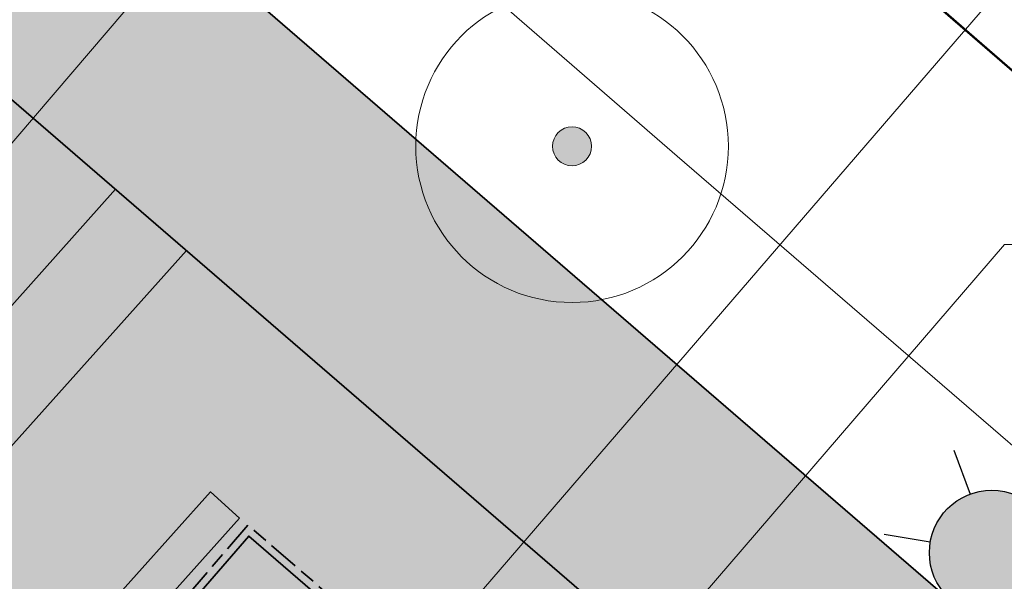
# Model space of a CAD drawing. Header units: millimetres. Extents: x 37131378 to 37737458, y 18584386 to 19114224.
# Tile 80 of 86: x 37670125 to 37682724, y 18945027 to 18952218. Entities that reach past the tile are written whole.
import ezdxf

# ---------------------------------------------------------------- set-up
doc = ezdxf.new("R2010")
doc.units = ezdxf.units.MM
doc.header["$LTSCALE"] = 50
doc.linetypes.add('VH-OPSLUITBAND_100X200', pattern=[16, 8, -2, 4, -2])
for name, color, linetype, lineweight in [('0.05 SO', 1, 'Continuous', 5), ('B-WE-GR-BOOM-S', 252, 'Continuous', 25), ('Bandenlijnen nieuwe situatie', 7, 'Continuous', 13), ('groenvoorziening', 7, 'Continuous', 0), ('N-WE-VH-KANTOPSLUITING_ACHTERKANTBAND-G', 50, 'Continuous', 35), ('N-WE-VH-KANTOPSLUITING_OPSLUITBAND_100X200-G', 150, 'VH-OPSLUITBAND_100X200', 35), ('X-XX-AL-LICHTMASTEN-PRESENTATIETEKENING', 7, 'Continuous', 25)]:
    doc.layers.add(name, color=color, linetype=linetype, lineweight=lineweight)
doc.layers.add('AM$1A---_MAATVOERING', color=1, linetype='Continuous')
doc.layers.add('N-WE-OG-TROTTOIR-SBS-DF-PAVIONA-V', color=7, linetype='Continuous', lineweight=0, true_color=0xbc7967)
doc.layers.add('N01-WE-GR-GRAS_GAZON-V', color=7, linetype='Continuous', lineweight=18, true_color=0xc5d986)

# ---------------------------------------------------------------- blocks, each defined once
blk = doc.blocks.new('SGR-BOOM_01-SO')
at = {"linetype": 'ByBlock', "lineweight": 18}
h = blk.add_hatch(color=0, dxfattribs=at)
h.dxf.hatch_style = 1
edge = h.paths.add_edge_path()
edge.add_arc((0, 0), 0.25, 0, 360)
at = {"color": 0, "linetype": 'ByBlock', "lineweight": 18}
for radius in [2, 0.25]:
    blk.add_circle((0, 0), radius, dxfattribs=at)
blk = doc.blocks.new('LICHTMAST NIEUW EN BESTAAND PRESENTATIE')
at = {"layer": 'X-XX-AL-LICHTMASTEN-PRESENTATIETEKENING', "true_color": 0xffff47}
h = blk.add_hatch(color=51, dxfattribs=at)
h.dxf.hatch_style = 1
edge = h.paths.add_edge_path()
edge.add_arc((0, 0), 0.4, 0, 360)
at = {"layer": 'X-XX-AL-LICHTMASTEN-PRESENTATIETEKENING'}
for p, q in [((0, 0.4000000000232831), (0, 0.7000000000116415)), ((-0.6059999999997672, 0.3499999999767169), (-0.3459999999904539, 0.2000000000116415)), ((0.3460000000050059, 0.2000000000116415), (0.6059999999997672, 0.3499999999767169)), ((-0.6059999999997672, -0.3499999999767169), (-0.3459999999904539, -0.2000000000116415)), ((0.3460000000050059, -0.2000000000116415), (0.6059999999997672, -0.3499999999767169)), ((0, -0.7000000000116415), (0, -0.4000000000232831))]:
    blk.add_line(p, q, dxfattribs=at)
blk.add_circle((0, 0), 0.4, dxfattribs=at)
blk = doc.blocks.new('FASE2')
at = {"layer": 'N-WE-VH-KANTOPSLUITING_ACHTERKANTBAND-G', "flags": 128}
for points in [[(8236.029856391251, 8168.21887498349), (7863.278852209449, 8501.47055669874), (5499.347833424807, 5857.349859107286)], [(8236.029856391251, 8168.21887498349), (5872.09882710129, 5524.09818983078)], [(10208.90244038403, 4881.607437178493), (10927.90137989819, 5714.097988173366), (8354.748769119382, 7936.458358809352), (7635.749821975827, 7103.967807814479)]]:
    blk.add_lwpolyline(points, dxfattribs=at)
at = {"layer": 'N-WE-VH-KANTOPSLUITING_OPSLUITBAND_100X200-G', "flags": 128}
blk.add_lwpolyline([(10284.58339436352, 4816.243892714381), (11068.94588215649, 5724.415405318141), (8344.43134815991, 8077.502857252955), (7560.068867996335, 7169.331344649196)], dxfattribs=at)

msp = doc.modelspace()

# ---------------------------------------------------------------- hatches: boundary and pattern name
at = {"layer": 'N-WE-OG-TROTTOIR-SBS-DF-PAVIONA-V', "lineweight": 18, "ltscale": 1.5}
h = msp.add_hatch(color=256, dxfattribs=at)
h.dxf.hatch_style = 1
h.paths.add_polyline_path([(37650202.70780823, 18972274.48270677), (37648241.80154297, 18970004.05397485), (37702263.01285431, 18923347.43574212), (37704224.58925506, 18925617.28569673)])
at = {"layer": 'N01-WE-GR-GRAS_GAZON-V'}
h = msp.add_hatch(color=256, dxfattribs=at)
h.dxf.hatch_style = 1
edge = h.paths.add_edge_path()
edge.add_line((37702263.01285431, 18923347.43574022), (37581419.05706263, 19027717.00046944))
edge.add_line((37581419.05706665, 19027717.00046991), (37578311.12199876, 19024368.11781913))
edge.add_line((37578311.12200043, 19024368.11781953), (37612572.87222493, 18993736.98431002))
edge.add_line((37612572.87222168, 18993736.98431085), (37626126.50933156, 18981619.58618812))
edge.add_line((37626126.50932953, 18981619.58618616), (37697475.89042234, 18917830.88855529))
edge.add_line((37697475.89043304, 18917830.88855623), (37684812.32655921, 18903666.35030092))
edge.add_line((37684812.32655212, 18903666.35030054), (37656902.65944344, 18928646.81423612))
edge.add_line((37656902.65943787, 18928646.81423639), (37645309.76301484, 18939001.1441808))
edge.add_line((37645309.76302215, 18939001.144181), (37645300.71951193, 18938991.02877051))
edge.add_line((37645300.71951172, 18938991.02877115), (37616971.64276469, 18964318.15673038))
edge.add_line((37616971.64276764, 18964318.15672944), (37606192.46766158, 18974037.01357956))
edge.add_line((37606192.46765777, 18974037.01357912), (37560123.82462262, 19004171.20754912))
edge.add_line((37560123.82462189, 19004171.20755075), (37558767.67899074, 19002668.5454083))
edge.add_line((37558767.678992, 19002668.54540895), (37595990.65252661, 18978320.33282328))
edge.add_line((37595990.65252563, 18978320.33282159), (37610030.97999909, 18965846.81936797))
edge.add_line((37610030.98000214, 18965846.81936906), (37682364.90121618, 18901585.06635134))
edge.add_arc((37683611.38822052, 18903019.03641199), 1899.999999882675, 229.0010047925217, 318.2539967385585)
edge.add_line((37685028.98548767, 18901753.96013139), (37703403.95190902, 18922344.26165571))
edge.add_line((37703403.9519107, 18922344.2616546), (37702263.01286406, 18923347.43574088))

# ---------------------------------------------------------------- linework, layer by layer
at = {"layer": '0.05 SO', "lineweight": 13}
msp.add_lwpolyline([(37668689.90518702, 18949079.07981573), (37677288.62523263, 18959141.203533), (37679667.26642162, 18959141.203533)], dxfattribs=at)
at = {"layer": 'N-WE-VH-KANTOPSLUITING_OPSLUITBAND_100X200-G', "color": 0, "linetype": 'ByBlock'}
for p, q in [((37583381.7079837, 19029985.92239641), (37717023.70763275, 18914563.04301523)), ((37581419.05706665, 19027717.00046991), (37702263.01285431, 18923347.43574212))]:
    msp.add_line(p, q, dxfattribs=at)

# ---------------------------------------------------------------- block references
at = {"layer": 'B-WE-GR-BOOM-S', "color": 7, "xscale": 1000, "yscale": 1000, "zscale": 1000}
msp.add_blockref('SGR-BOOM_01-SO', (37677192.69367096, 18950597.33889841), dxfattribs=at)

# ---------------------------------------------------------------- next in the draw order: block references
at = {"layer": 'AM$1A---_MAATVOERING'}
msp.add_blockref('FASE2', (37664701.57274725, 18937669.3187172), dxfattribs=at)

# ---------------------------------------------------------------- next in the draw order: hatches: boundary and pattern name
at = {"layer": 'N-WE-OG-TROTTOIR-SBS-DF-PAVIONA-V', "lineweight": 18, "ltscale": 1.5}
h = msp.add_hatch(color=256, dxfattribs=at)
h.dxf.hatch_style = 1
h.paths.add_polyline_path([(37652953.02239504, 18927674.54206798), (37672257.29655518, 18949262.53864548), (37671349.01524639, 18950046.99595847), (37652097.24033598, 18928437.20787757)])

# ---------------------------------------------------------------- next in the draw order: linework, layer by layer
at = {"layer": '0.05 SO', "lineweight": 13}
for points in [[(37673773.22890197, 18942277.86461908), (37683796.5023718, 18953919.67751123), (37686175.1435608, 18953919.67751123)], [(37676405.7332252, 18941986.24832655), (37682724.54435033, 18949337.74438266), (37686186.62417798, 18949337.74438266)]]:
    msp.add_lwpolyline(points, dxfattribs=at)
at = {"layer": 'Bandenlijnen nieuwe situatie', "flags": 128}
msp.add_lwpolyline([(37587336.14371368, 19034390.36309884), (37654577.87367889, 18976131.38889955), (37716555.74367401, 18922254.41889833), (37719039.79249451, 18926257.93576311), (37612861.3328006, 19018284.93596719), (37590498.14723083, 19037901.75352739)], dxfattribs=at)
at = {"layer": 'groenvoorziening', "color": 3, "flags": 128}
for points in [[(37735958.30215926, 18944665.40080563), (37735520.69367859, 18945104.33889841), (37732112.69367859, 18948495.33889841), (37731095.69367859, 18947322.33889459), (37730914.69367859, 18947459.33889459), (37730090.69367859, 18946039.33889459), (37733500.69367859, 18942424.33889459), (37736136.69367859, 18939612.33889459), (37736183.69367859, 18939350.33889841), (37733935.69367859, 18936709.33889459), (37723994.69367859, 18924834.33889459), (37723347.69367859, 18924233.33889459), (37717673.69367859, 18922208.33889459), (37716909.69367859, 18922210.33889459), (37716210.69367859, 18922383.33889841), (37712123.69367859, 18926044.33889459), (37711940.69367859, 18926208.33889459), (37711324.69367859, 18926760.33889841), (37711168.69367859, 18926899.33889459), (37710552.69367859, 18927451.33889841), (37710368.69367859, 18927616.33889459), (37695102.69367859, 18940933.33889841), (37664947.69367859, 18967030.33889841), (37624222.69367859, 19002550.33889459)], [(37637291.69367859, 18986093.33889841), (37645167.69367859, 18979497.33889841), (37653588.69367859, 18972256.33889459), (37660988.69367859, 18965694.33889841), (37678539.69367859, 18950469.33889459), (37687031.69367859, 18943136.33889459), (37695455.69367859, 18935913.33889459), (37703749.69367859, 18928892.33889459)]]:
    msp.add_lwpolyline(points, dxfattribs=at)
at = {"layer": 'N-WE-OG-TROTTOIR-SBS-DF-PAVIONA-V', "lineweight": 18, "ltscale": 1.5}
msp.add_lwpolyline([(37652953.02239504, 18927674.54206798), (37672257.29655518, 18949262.53864548), (37671349.01524639, 18950046.99595847), (37652097.24033598, 18928437.20787757)], close=True, dxfattribs=at)

# ---------------------------------------------------------------- next in the draw order: block references
at = {"layer": 'X-XX-AL-LICHTMASTEN-PRESENTATIETEKENING', "xscale": 2000, "yscale": 2000, "zscale": 2000, "rotation": 200.4334781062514}
msp.add_blockref('LICHTMAST NIEUW EN BESTAAND PRESENTATIE', (37682564.46665069, 18945393.58905672), dxfattribs=at)

doc.saveas('drawing.dxf')
